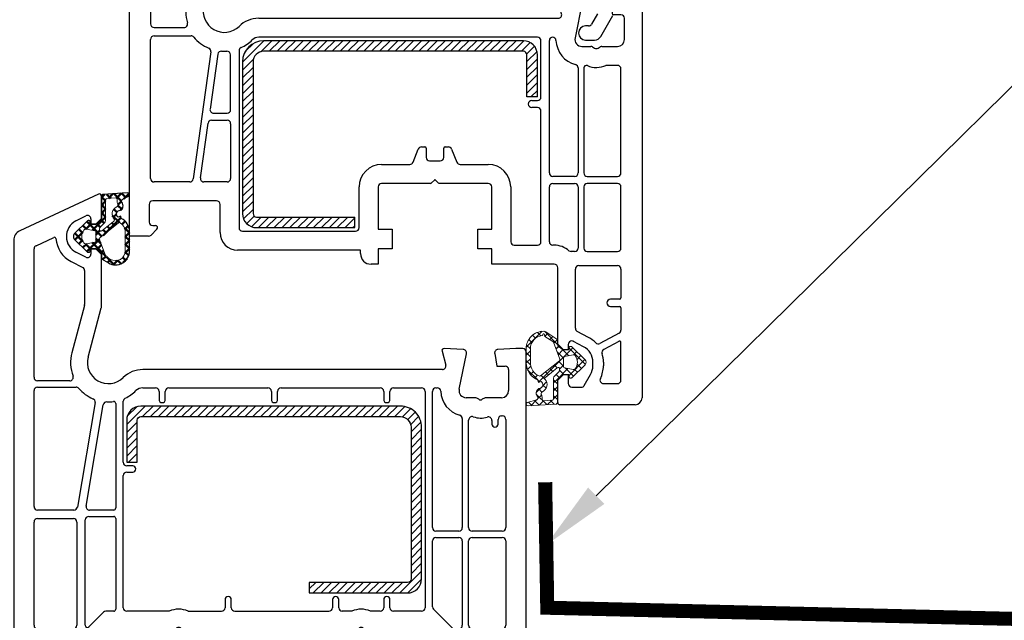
# Model space of a CAD drawing. Header units: millimetres. Extents: x -1427 to 15787, y -1578 to 5789.
# Tile 41 of 152: x 1287 to 1302, y -626 to -618. Entities that reach past the tile are written whole.
import ezdxf
from ezdxf import colors
from ezdxf.entities.mleader import LeaderData, LeaderLine
from ezdxf.math import Vec2, Vec3

# ---------------------------------------------------------------- set-up
doc = ezdxf.new("R2010")
doc.units = ezdxf.units.MM
doc.linetypes.add('AUSGEZOGEN', pattern=[0])
for name, color, linetype in [('1', 7, 'Continuous'), ('10TNR-01', 7, 'AUSGEZOGEN'), ('listwa', 5, 'Continuous')]:
    doc.layers.add(name, color=color, linetype=linetype)
for name, color, linetype, lineweight in [('A_wymiary', 7, 'Continuous', 5), ('AM_0', 7, 'Continuous', 50), ('AT_1_2_WYMIARY_I_OPISY', 1, 'Continuous', 5)]:
    doc.layers.add(name, color=color, linetype=linetype, lineweight=lineweight)
doc.styles.add('SIMPLEX', font='simplex.shx', dxfattribs={"width": 0.77})

# ---------------------------------------------------------------- blocks, each defined once
blk = doc.blocks.new('HP122')
for p, q in [((61.39, 73), (0, 73)), ((0, 73), (0, 70.1)), ((67.97, 60.93), (62.74, 72.13)), ((1.39, 70.2), (3, 70.2)), ((3.5, 69.7), (3.5, 63)), ((6.1, 64.5), (6.1, 69.6)), ((6.6, 70.1), (21.3, 70.1)), ((21.8, 69.6), (21.8, 64.5)), ((23, 64.42), (23, 69.6)), ((23.5, 70.1), (40, 70.1)), ((40.5, 69.6), (40.5, 64.11)), ((41.4, 65.01), (41.4, 69.6)), ((41.9, 70.1), (60.18, 70.1)), ((60.63, 69.81), (61.81, 67.27)), ((52.11, 62.92), (45.4, 64.72)), ((58.39, 64.82), (57.55, 63.17)), ((21.3, 64), (6.6, 64)), ((38.31, 61.41), (23.42, 63.93)), ((59, 62.73), (59.72, 64.14)), ((64.18, 64.14), (64.89, 62.73)), ((0, 62.6), (0, 60.44)), ((3, 62.5), (1.39, 62.5)), ((8.45, 60.22), (6.39, 62.29)), ((6.6, 62.8), (21.6, 62.8)), ((22.1, 62.3), (22.1, 58.75)), ((23, 58.75), (23, 62.19)), ((23.58, 62.68), (37.99, 60.24)), ((44.78, 62.4), (51.8, 60.52)), ((57.1, 62.9), (52.24, 62.9)), ((60.2, 62), (59.45, 62)), ((60.2, 61.3), (60.2, 62)), ((64.45, 62), (63.7, 62)), ((63.7, 62), (63.7, 61.3)), ((2.5, 60.5), (4.5, 60.5)), ((4.5, 60.5), (6, 59)), ((51.92, 60.5), (59.4, 60.5)), ((59.4, 60.5), (60.2, 61.3)), ((63.7, 61.3), (64.5, 60.5)), ((64.5, 60.5), (67.7, 60.5)), ((0.5, 59.58), (1.5, 59)), ((1.5, 59), (2, 59)), ((2, 59), (2, 60)), ((6, 59), (6, 50.29)), ((8.6, 58.75), (8.6, 59.87)), ((21.8, 58.45), (8.9, 58.45)), ((38.15, 58.45), (23.3, 58.45)), ((8.6, 50.83), (8.6, 56.9)), ((9.1, 57.4), (27.9, 57.4)), ((28.4, 56.9), (28.4, 56.05)), ((29.3, 56.05), (29.3, 56.9)), ((29.8, 57.4), (38.48, 57.4)), ((40.4, 54.6), (40.4, 52.8)), ((43, 11.94), (43, 54.6)), ((39.9, 52.3), (38.75, 52.3)), ((38.75, 51.4), (39.9, 51.4)), ((40.4, 50.9), (40.4, 36.8)), ((6.07, 50.04), (6.23, 49.75)), ((6.23, 49.25), (6.07, 48.96)), ((6, 48.71), (6, 38)), ((8.6, 48.17), (8.6, 43.4)), ((10.25, 42.9), (9.1, 42.9)), ((8.6, 41.5), (8.6, 28.1)), ((9.1, 42), (10.25, 42)), ((1.5, 40), (0.5, 39.42)), ((2, 40), (1.5, 40)), ((2, 38), (2, 40)), ((0, 38.56), (0, 37.29)), ((0.07, 37.04), (0.23, 36.75)), ((5.5, 37.5), (2.5, 37.5)), ((0, 35.71), (0, 34.44)), ((0.23, 36.25), (0.07, 35.96)), ((2.5, 35.5), (5.5, 35.5)), ((39.9, 36.3), (38.75, 36.3)), ((38.75, 35.4), (39.9, 35.4)), ((2, 33), (2, 35)), ((6, 35), (6, 24.29)), ((40.4, 34.9), (40.4, 20.8)), ((0.5, 33.58), (1.5, 33)), ((1.5, 33), (2, 33)), ((10.25, 27.6), (9.1, 27.6)), ((9.1, 26.7), (10.25, 26.7)), ((8.6, 24.83), (8.6, 26.2)), ((6.07, 24.04), (6.23, 23.75)), ((6, 22.71), (6, 14)), ((6.23, 23.25), (6.07, 22.96)), ((8.6, 20.8), (8.6, 22.17)), ((10.25, 20.3), (9.1, 20.3)), ((39.9, 20.3), (38.75, 20.3)), ((8.6, 14.9), (8.6, 18.9)), ((9.1, 19.4), (10.25, 19.4)), ((38.75, 19.4), (39.9, 19.4)), ((40.4, 18.9), (40.4, 14.9)), ((39.9, 14.4), (9.1, 14.4)), ((1.5, 14), (0.5, 13.42)), ((2, 14), (1.5, 14)), ((2, 13), (2, 14)), ((6, 14), (4.5, 12.5)), ((6.19, 10.51), (8.88, 13.2)), ((9.23, 13.35), (18.6, 13.35)), ((19.1, 12.85), (19.1, 9.6)), ((20, 9.6), (20, 12.85)), ((20.5, 13.35), (39.9, 13.35)), ((40.4, 12.85), (40.4, 12.66)), ((0, 12.56), (0, 10.4)), ((4.5, 12.5), (2.5, 12.5)), ((45.62, 11.99), (43.63, 11.46)), ((45.86, 8.97), (46, 11.68)), ((1.39, 10.5), (3, 10.5)), ((3.5, 10), (3.5, 3.3)), ((6.1, 9.6), (6.1, 10.3)), ((18.6, 9.1), (6.6, 9.1)), ((36.03, 9.1), (20.5, 9.1)), ((39, 7.29), (39, 8.56)), ((40.2, 9.54), (45.26, 8.51)), ((6.1, 3.4), (6.1, 7.7)), ((6.6, 8.2), (18.6, 8.2)), ((19.1, 7.7), (19.1, 3.4)), ((20, 3.4), (20, 7.7)), ((20.5, 8.2), (35.81, 8.2)), ((38.77, 6.75), (38.93, 7.04)), ((38.93, 5.96), (38.77, 6.25)), ((39, 3.5), (39, 5.71)), ((35.77, 4.9), (35.25, 4.9)), ((45.28, 4.49), (43.5, 4.18)), ((0, 2.9), (0, 0)), ((18.6, 2.9), (6.6, 2.9)), ((35.9, 2.9), (20.5, 2.9)), ((35.25, 4), (35.9, 4)), ((36.4, 3.5), (36.4, 3.4)), ((36.4, 3.4), (36.4, 3.4)), ((43.5, 4.18), (43.5, 3)), ((46, 1.5), (45.87, 4.03)), ((3, 2.8), (1.39, 2.8)), ((43, 2.5), (40, 2.5)), ((46, 0.5), (46, 1.5)), ((0, 0), (45.5, 0))]:
    blk.add_line(p, q)
for centre, radius, start, end in [((61.39, 71.5), 1.5, 25, 90), ((1.39, 70), 0.2, 90, 172.8198), ((3, 69.7), 0.5, 0, 90), ((0.6, 70.1), 0.6, 180, 352.8198), ((6.6, 69.6), 0.5, 90, 180), ((21.3, 69.6), 0.5, 0, 90), ((23.5, 69.6), 0.5, 90, 180), ((40, 69.6), 0.5, 0, 90), ((41.9, 69.6), 0.5, 90, 180), ((60.18, 69.6), 0.5, 25, 90), ((61.95, 63), 4, 94.3446, 152.9883), ((61.63, 67.19), 0.2, 274.3446, 25), ((41.9, 65.01), 0.5, 180, 290.8506), ((44, 59.5), 5.4, 75, 110.8506), ((61.95, 63), 2.5, 91.6783, 152.9883), ((61.95, 63), 2.5, 27.0117, 91.6783), ((0.6, 62.6), 0.6, 7.1802, 180), ((6.6, 64.5), 0.5, 180, 270), ((21.3, 64.5), 0.5, 270, 0), ((23.5, 64.42), 0.5, 180, 260.3814), ((44, 59.5), 5.6, 130.9756, 156.8456), ((40, 64.11), 0.5, 310.9756, 0), ((57.1, 63.4), 0.5, 270, 332.9883), ((1.39, 62.7), 0.2, 187.1802, 270), ((3, 63), 0.5, 270, 0), ((6.6, 62.5), 0.3, 90, 225), ((21.6, 62.3), 0.5, 0, 90), ((23.5, 62.19), 0.5, 80.3814, 180), ((44, 59.5), 3, 75, 224.4153), ((52.24, 63.4), 0.5, 255, 270), ((59.45, 62.5), 0.5, 152.9883, 270), ((64.45, 62.5), 0.5, 270, 27.0117), ((1, 60.44), 1, 180, 240), ((2.5, 60), 0.5, 90, 180), ((38.39, 61.9), 0.5, 260.3814, 336.8456), ((51.92, 61), 0.5, 255, 270), ((67.7, 60.8), 0.3, 270, 25), ((8.1, 59.87), 0.5, 360, 45), ((37.91, 59.75), 0.5, 357.6547, 80.3814), ((44, 59.5), 5.6, 177.6547, 187.3031), ((8.9, 58.75), 0.3, 180, 270), ((21.8, 58.75), 0.3, 270, 0), ((23.3, 58.75), 0.3, 180, 270), ((38.15, 58.75), 0.3, 270, 7.3031), ((9.1, 56.9), 0.5, 90, 180), ((27.9, 56.9), 0.5, 360, 90), ((29.8, 56.9), 0.5, 90, 180), ((38.48, 56.9), 0.5, 25.2285, 90), ((44, 59.5), 5.6, 205.2285, 224.4153), ((39, 54.6), 4, 360, 44.4153), ((28.85, 56.05), 0.45, 180, 360), ((39, 54.6), 1.4, 360, 44.4153), ((38.75, 51.85), 0.45, 90, 270), ((39.9, 52.8), 0.5, 270, 360), ((5.8, 49.5), 3.1, 334.5854, 25.4146), ((39.9, 50.9), 0.5, 360, 90), ((6.5, 50.29), 0.5, 180, 210), ((5.8, 49.5), 0.5, 330, 30), ((6.5, 48.71), 0.5, 150, 180), ((9.1, 43.4), 0.5, 180, 270), ((10.25, 42.45), 0.45, 270, 90), ((9.1, 41.5), 0.5, 90, 180), ((1, 38.56), 1, 120, 180), ((2.5, 38), 0.5, 180, 270), ((5.5, 38), 0.5, 270, 0), ((0.5, 37.29), 0.5, 180, 210), ((-0.2, 36.5), 0.5, 330, 30), ((39.9, 36.8), 0.5, 270, 0), ((0.5, 35.71), 0.5, 150, 180), ((2.5, 35), 0.5, 90, 180), ((5.5, 35), 0.5, 0, 90), ((38.75, 35.85), 0.45, 90, 270), ((39.9, 34.9), 0.5, 0, 90), ((1, 34.44), 1, 180, 240), ((9.1, 28.1), 0.5, 180, 270), ((9.1, 26.2), 0.5, 90, 180), ((10.25, 27.15), 0.45, 270, 90), ((6.5, 24.29), 0.5, 180, 210), ((5.8, 23.5), 3.1, 334.5854, 25.4146), ((6.5, 22.71), 0.5, 150, 180), ((5.8, 23.5), 0.5, 330, 30), ((9.1, 20.8), 0.5, 180, 270), ((10.25, 19.85), 0.45, 270, 90), ((38.75, 19.85), 0.45, 90, 270), ((39.9, 20.8), 0.5, 270, 360), ((9.1, 18.9), 0.5, 90, 180), ((39.9, 18.9), 0.5, 360, 90), ((9.1, 14.9), 0.5, 180, 270), ((39.9, 14.9), 0.5, 270, 360), ((1, 12.56), 1, 120, 180), ((2.5, 13), 0.5, 180, 270), ((9.23, 12.85), 0.5, 90, 135), ((18.6, 12.85), 0.5, 360, 90), ((20.5, 12.85), 0.5, 90, 180), ((39.9, 12.85), 0.5, 0, 90), ((39.9, 12.66), 0.5, 271.3976, 360), ((40, 8.56), 3.6, 91.3976, 165.2974), ((43.5, 11.94), 0.5, 180, 285), ((45.7, 11.7), 0.3, 357, 105), ((0.6, 10.4), 0.6, 180, 352.8198), ((1.39, 10.3), 0.2, 90, 172.8198), ((3, 10), 0.5, 0, 90), ((6.4, 10.3), 0.3, 135, 180), ((6.6, 9.6), 0.5, 180, 270), ((18.6, 9.6), 0.5, 270, 360), ((20.5, 9.6), 0.5, 180, 270), ((36.03, 9.6), 0.5, 270, 345.2974), ((40, 8.56), 1, 78.5, 180), ((45.36, 9), 0.5, 258.5, 357), ((6.6, 7.7), 0.5, 90, 180), ((18.6, 7.7), 0.5, 0, 90), ((20.5, 7.7), 0.5, 90, 180), ((35.81, 7.7), 0.5, 340.5288, 90), ((39.2, 6.5), 3.1, 160.5288, 197.7916), ((38.5, 7.29), 0.5, 330, 0), ((39.2, 6.5), 0.5, 150, 210), ((38.5, 5.71), 0.5, 0, 30), ((35.25, 4.45), 0.45, 90, 270), ((35.77, 5.4), 0.5, 270, 17.7916), ((45.37, 4), 0.5, 3, 100), ((0.6, 2.9), 0.6, 7.1802, 180), ((1.39, 3), 0.2, 187.1802, 270), ((3, 3.3), 0.5, 270, 0), ((6.6, 3.4), 0.5, 180, 270), ((18.6, 3.4), 0.5, 270, 0), ((20.5, 3.4), 0.5, 180, 270), ((35.9, 3.5), 0.5, 0, 90), ((35.9, 3.4), 0.5, 270, 0), ((40, 3.5), 1, 180, 270), ((43, 3), 0.5, 270, 360), ((45.5, 0.5), 0.5, 270, 0)]:
    blk.add_arc(centre, radius, start, end)
blk = doc.blocks.new('hp172')
for p, q in [((0, -2.72), (0, 0)), ((0, 0), (49.39, 0)), ((50.74, -0.87), (55.97, -12.07)), ((4.5, -2.8), (2, -2.8)), ((0.99, -3.91), (0.15, -3.07)), ((1.5, -3.3), (1.5, -3.7)), ((5, -12.4), (5, -3.3)), ((7.7, -8.57), (7.7, -3.5)), ((8.2, -3), (28, -3)), ((28.5, -3.5), (28.5, -8.76)), ((29.7, -3.5), (29.7, -7.78)), ((48.11, -3), (30.2, -3)), ((49.71, -5.74), (48.56, -3.29)), ((33.42, -8.19), (40.12, -9.98)), ((45.56, -9.73), (46.42, -8.12)), ((26.21, -11.6), (8.13, -9.06)), ((47.74, -8.83), (46.98, -10.27)), ((52.92, -10.27), (52.16, -8.83)), ((7.7, -13.9), (7.7, -10.59)), ((8.27, -10.09), (16.07, -11.19)), ((39.8, -12.48), (32.78, -10.6)), ((40.25, -10), (45.12, -10)), ((47.42, -11), (48.2, -11)), ((48.2, -11), (48.2, -11.7)), ((51.7, -11.7), (51.7, -11)), ((51.7, -11), (52.48, -11)), ((16.5, -11.68), (16.5, -13.9)), ((17.5, -11.96), (17.5, -13.9)), ((25.89, -12.57), (18.07, -11.47)), ((47.4, -12.5), (39.92, -12.5)), ((48.2, -11.7), (47.4, -12.5)), ((52.5, -12.5), (51.7, -11.7)), ((55.7, -12.5), (52.5, -12.5)), ((0.5, -12.9), (4.5, -12.9)), ((-2, -32.9), (-2, -15.4)), ((16, -14.4), (8.2, -14.4)), ((18, -14.4), (25.81, -14.4)), ((0.7, -16.1), (0.7, -32.2)), ((26.37, -15.6), (1.2, -15.6)), ((28.3, -58.1), (28.3, -18.4)), ((31, -18.4), (31, -61.06)), ((-2.5, -32.9), (-2, -32.9)), ((1.2, -32.7), (7, -32.7)), ((-4, -35.4), (-4, -34.4)), ((-1.8, -35.4), (-4, -35.4)), ((-1.8, -37.4), (-1.8, -35.4)), ((7, -35.4), (1, -35.4)), ((1, -35.4), (1, -37.4)), ((7.5, -42.88), (7.5, -35.9)), ((10.2, -35.9), (10.2, -39.91)), ((1, -37.4), (-1.8, -37.4)), ((10.51, -40.38), (12.39, -41.12)), ((12.7, -41.59), (12.7, -42.05)), ((7.97, -43.43), (7.56, -43.02)), ((10.7, -42.75), (10.7, -44.25)), ((12.5, -42.25), (11.2, -42.25)), ((7.5, -51.1), (7.5, -44.12)), ((7.56, -43.98), (7.96, -43.58)), ((11.2, -44.75), (12.5, -44.75)), ((12.39, -45.88), (10.51, -46.62)), ((12.7, -44.95), (12.7, -45.41)), ((10.2, -47.09), (10.2, -51.1)), ((-1.8, -51.6), (-1.8, -49.6)), ((-1.8, -49.6), (1, -49.6)), ((1, -49.6), (1, -51.6)), ((-4, -60.5), (-4, -51.6)), ((-4, -51.6), (-1.8, -51.6)), ((1, -51.6), (7, -51.6)), ((7, -54.3), (-0.8, -54.3)), ((-1.3, -54.8), (-1.3, -58.1)), ((18.3, -58.1), (18.3, -57.3)), ((19.3, -57.3), (19.3, -58.1)), ((-0.8, -58.6), (17.8, -58.6)), ((19.8, -58.6), (27.8, -58.6)), ((-1.3, -60.5), (-1.3, -60.3)), ((-0.8, -59.8), (7, -59.8)), ((7.5, -60.3), (7.5, -63.4)), ((8.5, -63.4), (8.5, -60.3)), ((9, -59.8), (27.83, -59.8)), ((-24, -72), (-24, -61.3)), ((-23.7, -61), (-20.5, -61)), ((-20.5, -61), (-19.7, -61.8)), ((-16.2, -61.8), (-15.4, -61)), ((-15.4, -61), (-4.5, -61)), ((31.63, -61.54), (33.62, -61.01)), ((34, -61.32), (33.86, -64.03)), ((-21.5, -63), (-21.5, -64.34)), ((-19.7, -62.5), (-21, -62.5)), ((-19.7, -61.8), (-19.7, -62.5)), ((-16.2, -62.5), (-16.2, -61.8)), ((-15.66, -62.5), (-16.2, -62.5)), ((-15.42, -62.5), (-15.66, -62.5)), ((-2.2, -63.4), (-2.2, -62.92)), ((-15.74, -64.67), (-14.98, -63.23)), ((-14.42, -65.38), (-13.56, -63.77)), ((-13.12, -63.5), (-4.7, -63.5)), ((-4.2, -64), (-4.2, -69.5)), ((7, -63.9), (-1.7, -63.9)), ((23.93, -63.9), (9, -63.9)), ((27, -64.44), (27, -65.71)), ((33.26, -64.49), (28.2, -63.46)), ((-21.25, -64.77), (-19.7, -65.67)), ((-2.2, -65.2), (-2.2, -69.5)), ((7, -64.7), (-1.7, -64.7)), ((7.5, -69.5), (7.5, -65.2)), ((8.5, -65.2), (8.5, -69.5)), ((23.93, -64.7), (9, -64.7)), ((-18.45, -66), (-17.95, -66)), ((-13.83, -69.73), (-15.29, -66.99)), ((26.93, -65.96), (26.77, -66.25)), ((26.77, -66.75), (26.93, -67.04)), ((27, -67.29), (27, -69.5)), ((-21, -67.51), (-21, -69.5)), ((-17.95, -67.5), (-18.45, -67.5)), ((-14.98, -69.71), (-16.12, -67.55)), ((-10, -68.5), (-10, -69.8)), ((-9, -69.8), (-9, -68.5)), ((24.3, -69.5), (24.3, -67.85)), ((31.5, -68.82), (33.28, -68.51)), ((-20.5, -70), (-15.15, -70)), ((-10.2, -70), (-13.39, -70)), ((-4.7, -70), (-8.8, -70)), ((-1.7, -70), (7, -70)), ((9, -70), (23.8, -70)), ((31.5, -70), (31.5, -68.82)), ((33.87, -68.97), (34, -71.5)), ((28, -70.5), (31, -70.5)), ((34, -71.5), (34, -72.5)), ((33.5, -73), (-23, -73))]:
    blk.add_line(p, q)
for centre, radius, start, end in [((49.39, -1.5), 1.5, 25, 90), ((0.5, -2.72), 0.5, 180, 225), ((2, -3.3), 0.5, 90, 180), ((4.5, -3.3), 0.5, 0, 90), ((1.2, -3.7), 0.3, 225, 360), ((8.2, -3.5), 0.5, 90, 180), ((28, -3.5), 0.5, 0, 90), ((30.2, -3.5), 0.5, 90, 180), ((48.11, -3.5), 0.5, 25, 90), ((49.95, -10), 4, 95.7956, 152.0424), ((49.52, -5.82), 0.2, 275.7956, 25), ((30.2, -7.78), 0.5, 180, 287.4576), ((32, -13.5), 5.5, 75, 107.4576), ((49.95, -10), 2.5, 27.9576, 152.0424), ((8.2, -8.57), 0.5, 180, 262), ((32, -13.5), 5.7, 130.1778, 157.2903), ((28, -8.76), 0.5, 310.1778, 0), ((45.12, -9.5), 0.5, 270, 332.0424), ((8.2, -10.59), 0.5, 82, 180), ((16, -11.68), 0.5, 0, 82), ((32, -13.5), 3, 75, 224.4153), ((40.25, -9.5), 0.5, 255, 270), ((47.42, -10.5), 0.5, 152.0424, 270), ((52.48, -10.5), 0.5, 270, 27.9576), ((4.5, -12.4), 0.5, 270, 0), ((18, -11.96), 0.5, 82, 180), ((25.82, -13.06), 0.5, 355.9369, 82), ((26.28, -11.11), 0.5, 262, 337.2903), ((39.92, -12), 0.5, 255, 270), ((55.7, -12.2), 0.3, 270, 0), ((55.7, -12.2), 0.3, 360, 25), ((55.7, -12.2), 0.3, 360, 25), ((0.5, -15.4), 2.5, 90, 180), ((8.2, -13.9), 0.5, 180, 270), ((16, -13.9), 0.5, 270, 0), ((18, -13.9), 0.5, 180, 270), ((25.81, -13.9), 0.5, 270, 3.6991), ((32, -13.5), 5.7, 175.9369, 183.6991), ((1.2, -16.1), 0.5, 90, 180), ((26.37, -16.1), 0.5, 24.7939, 90), ((32, -13.5), 5.7, 204.7939, 224.4153), ((27, -18.4), 4, 0, 44.4153), ((27, -18.4), 1.3, 0, 44.4153), ((1.2, -32.2), 0.5, 180, 270), ((-2.5, -34.4), 1.5, 90, 180), ((7, -35.9), 3.2, 0, 90), ((7, -35.9), 0.5, 0, 90), ((10.7, -39.91), 0.5, 180, 248.1986), ((12.2, -41.59), 0.5, 0, 68.1986), ((12.5, -42.05), 0.2, 270, 0), ((7.7, -42.88), 0.2, 180, 225), ((7.9, -43.5), 0.101, 0, 45), ((11.2, -42.75), 0.5, 90, 180), ((7.7, -44.12), 0.2, 134.9411, 180), ((7.9, -43.5), 0.102, 309.8452, 0.174), ((11.2, -44.25), 0.5, 180, 270), ((12.5, -44.95), 0.2, 0, 90), ((12.2, -45.41), 0.5, 291.8014, 0), ((10.7, -47.09), 0.5, 111.8014, 180), ((7, -51.1), 0.5, 270, 0), ((7, -51.1), 3.2, 270, 0), ((-0.8, -54.8), 0.5, 90, 180), ((18.8, -57.3), 0.5, 90, 180), ((18.8, -57.3), 0.5, 0, 90), ((-0.8, -58.1), 0.5, 180, 270), ((17.8, -58.1), 0.5, 270, 0), ((19.8, -58.1), 0.5, 180, 270), ((27.8, -58.1), 0.5, 270, 0), ((-0.8, -60.3), 0.5, 90, 180), ((7, -60.3), 0.5, 0, 90), ((9, -60.3), 0.5, 90, 180), ((27.83, -60.27), 0.471, 272.349, 90), ((-23.7, -61.3), 0.3, 90, 180), ((-4.5, -60.5), 0.5, 270, 0), ((-4.5, -60.5), 3.2, 319.1791, 0), ((28, -64.44), 3.7, 92.349, 165.6859), ((31.5, -61.06), 0.5, 180, 285), ((33.7, -61.3), 0.3, 90, 105), ((33.7, -61.3), 0.3, 1.8115, 90), ((33.7, -61.3), 0.3, 357, 1.8115), ((-21, -63), 0.5, 90, 180), ((-15.42, -63), 0.5, 0, 90), ((-15.42, -63), 0.5, 332, 360), ((-1.7, -62.92), 0.5, 139.1791, 180), ((-21, -64.34), 0.5, 180, 240), ((-13.12, -64), 0.5, 90, 152), ((-4.7, -64), 0.5, 0, 90), ((-1.7, -63.4), 0.5, 180, 270), ((7, -63.4), 0.5, 270, 0), ((9, -63.4), 0.5, 180, 270), ((23.93, -63.4), 0.5, 270, 345.6859), ((28, -64.44), 1, 78.5, 180), ((33.36, -64), 0.5, 258.5, 270), ((33.36, -64), 0.5, 270, 357), ((-18.45, -63.5), 2.5, 240, 270), ((-17.95, -63.5), 2.5, 270, 332), ((-17.95, -63.5), 4, 313.6523, 332), ((-1.7, -65.2), 0.5, 90, 180), ((7, -65.2), 0.5, 0, 90), ((9, -65.2), 0.5, 90, 180), ((23.93, -65.07), 0.368, 336.3364, 90), ((27.2, -66.5), 3.2, 156.3364, 205.0078), ((26.5, -65.71), 0.5, 330, 0), ((-20.5, -67.51), 0.5, 62.8868, 180), ((-18.45, -63.5), 4, 242.8868, 270), ((-17.95, -63.5), 4, 270, 287.931), ((-16.57, -67.78), 0.5, 28, 107.931), ((-14.85, -66.76), 0.5, 133.6523, 208), ((27.2, -66.5), 0.5, 150, 210), ((26.5, -67.29), 0.5, 0, 30), ((-9.5, -68.5), 0.5, 90, 180), ((-9.5, -68.5), 0.5, 0, 90), ((33.37, -69), 0.5, 90, 100), ((33.37, -69), 0.5, 3, 90), ((-20.5, -69.5), 0.5, 180, 270), ((-15.15, -69.8), 0.2, 270, 28), ((-13.39, -69.5), 0.5, 208, 270), ((-10.2, -69.8), 0.2, 270, 0), ((-8.8, -69.8), 0.2, 180, 270), ((-4.7, -69.5), 0.5, 270, 0), ((-1.7, -69.5), 0.5, 180, 270), ((7, -69.5), 0.5, 270, 0), ((9, -69.5), 0.5, 180, 270), ((23.8, -69.5), 0.5, 270, 360), ((28, -69.5), 1, 180, 270), ((31, -70), 0.5, 270, 0), ((-23, -72), 1, 180, 270), ((33.5, -72.5), 0.5, 270, 360)]:
    blk.add_arc(centre, radius, start, end)
blk = doc.blocks.new('vs102')
for p, q in [((5, 42), (-16.6, 42)), ((-18.6, 40), (-18.6, 26)), ((-17.1, 40), (-17.1, 26)), ((5, 40.5), (-16.6, 40.5)), ((6.5, 2), (6.5, 39)), ((8, 2), (8, 39)), ((-18.6, 26), (-17.1, 26)), ((0, 0), (0, 1.5)), ((0, 1.5), (6, 1.5)), ((0, 0), (6, 0))]:
    blk.add_line(p, q)
for centre, radius, start, end in [((-16.6, 40), 2, 90, 180), ((5, 39), 3, 0, 90), ((-16.6, 40), 0.5, 90, 180), ((5, 39), 1.5, 0, 90), ((6, 2), 0.5, 270, 0), ((6, 2), 2, 270, 0)]:
    blk.add_arc(centre, radius, start, end)
blk = doc.blocks.new('A$C9be35ea3')
at = {"layer": '10TNR-01'}
h = blk.add_hatch(dxfattribs=at)
h.set_pattern_fill('ANSI37', color=256, scale=0.25, style=0)
h.set_pattern_definition([(45, (-109.0201, 51.3034), (-0.561266, 0.561266), []), (135, (-109.0201, 51.3034), (-0.561266, -0.561266), [])])
h.paths.add_polyline_path([(267.825, 160.844, 0.3858048), (268.009, 161.039), (268.009, 164.456), (268.675, 165.013, -0.1989124), (268.771, 165.048), (269.459, 165.048), (269.509, 165.048), (269.509, 165.04, -0.3178372), (269.609, 164.898), (269.609, 164.698, 0.5773503), (269.834, 164.568, 0.3094806), (270.003, 164.581), (271.898, 166.442, 0.4196407), (271.898, 167.155), (270.028, 168.991, 0.2898781), (269.819, 169.036, 0.5393308), (269.609, 168.898), (269.609, 168.698, -0.3178372), (269.509, 168.557), (269.509, 168.548), (269.095, 168.548), (268.717, 168.548), (268.009, 169.14), (268.009, 169.998), (266.319, 171.105, 0.1453608), (265.991, 171.202, 0.4142136), (263.509, 168.72), (263.509, 168.248), (263.509, 166.707, 0.308694), (265.179, 164.26), (265.258, 163.911), (265.636, 164.042, -0.6921064), (265.477, 163.119, 0.5543799), (265.104, 161.918, -0.4967511), (265.037, 161.445), (263.636, 161.051, 0.241131), (263.509, 160.862), (263.509, 160.803, 0.3951431), (263.77, 160.583)])
h.paths.add_polyline_path([(265.775, 161.54, 0.1541), (265.712, 162.078, -0.499469), (265.903, 162.641, 0.4856911), (266.203, 164.344, -0.4298337), (266.227, 164.633), (267.937, 166.007, -0.6295754), (268.263, 165.851), (268.263, 165.716, -0.1992307), (268.145, 165.433), (267.579, 164.867, 0.1649872), (267.409, 164.521), (267.409, 161.598, -0.3916648), (267.224, 161.399), (265.988, 161.303, -0.4947735)], flags=16)
h.paths.add_polyline_path([(265.355, 164.836, -0.3024522), (264.109, 166.707), (264.109, 168.72, -0.3832506), (265.791, 170.591, 0.1704853), (265.86, 170.704), (265.863, 170.718, -1.0021059), (266.153, 170.655), (266.138, 170.583, 0.3104069), (266.181, 170.478), (267.369, 169.7), (268.292, 167.238, -0.323872), (268.23, 167.012), (265.557, 164.865, -0.2747973)], flags=16)
h.paths.add_polyline_path([(268.97, 165.993, -0.3571831), (268.809, 166.189), (268.809, 167.407, -0.3571831), (268.97, 167.603), (270.183, 167.848, -0.2791259), (270.475, 167.742, -0.1718015), (270.809, 166.798, -0.1718017), (270.475, 165.854, -0.2791256), (270.183, 165.749)], flags=16)
at = {"layer": 'AM_0'}
h = blk.add_hatch(dxfattribs=at)
h.set_pattern_fill('ANSI37', color=256, scale=0.25, style=0)
h.set_pattern_definition([(45, (-109.0201, -25.176), (-0.561266, 0.561266), []), (135, (-109.0201, -25.176), (-0.561266, -0.561266), [])])
h.paths.add_polyline_path([(205.839, 187.236), (205.76, 187.585), (205.382, 187.454, -0.6921064), (205.541, 188.376, 0.5673836), (205.894, 189.594, -0.46663), (206.175, 190.045), (206.885, 190.439, 0.8023046), (206.746, 190.907), (203.194, 190.647, 0.3858048), (203.009, 190.451), (203.009, 187.247), (203.009, 187.247), (203.009, 187.097, -0.2005175), (202.955, 186.994), (202.343, 186.482, -0.1989124), (202.247, 186.447), (201.559, 186.447), (201.509, 186.447), (201.509, 186.456, -0.3178372), (201.409, 186.597), (201.409, 186.797, 0.4142136), (201.259, 186.947), (201.109, 186.947, 0.1708663), (201.015, 186.914), (199.148, 185.082, 0.1756194), (199.009, 184.697, 0.1756163), (199.148, 184.313), (200.994, 182.501, 0.2224181), (201.109, 182.447), (201.259, 182.447, 0.4142136), (201.409, 182.597), (201.409, 182.797, -0.3178372), (201.509, 182.939), (201.509, 182.947), (202.209, 182.947), (202.247, 182.947, -0.1759538), (202.343, 182.912), (202.902, 182.445, -0.2220744), (203.009, 182.215), (203.009, 181.497), (204.009, 180.92, 0.5773503), (207.009, 182.652), (207.009, 185.381, 0.2889721)])
h.paths.add_polyline_path([(203.081, 185.489, -0.6295754), (202.756, 185.645), (202.756, 185.78, -0.1992307), (202.873, 186.063), (203.439, 186.629, 0.1649872), (203.609, 186.974), (203.61, 189.892, -0.3916647), (203.794, 190.092), (205.03, 190.187, -0.494774), (205.243, 189.951, 0.1540999), (205.307, 189.413, -0.4201735), (205.203, 188.897, 0.5132713), (204.815, 187.152, -0.4298337), (204.791, 186.863), (204.739, 186.821)], flags=16)
h.paths.add_polyline_path([(205.454, 186.625, -0.3089158), (205.679, 186.643, -0.2684499), (206.409, 185.381), (206.409, 182.652, -0.5773503), (204.309, 181.44), (203.637, 181.828), (202.726, 184.257, -0.323872), (202.788, 184.484)], flags=16)
h.paths.add_polyline_path([(202.209, 185.347), (202.209, 184.047, -0.3581409), (202.088, 183.9), (200.866, 183.654, -0.2865499), (200.519, 183.784, -0.1650794), (200.209, 184.697, -0.1650794), (200.519, 185.61, -0.2861847), (200.866, 185.74), (202.089, 185.494, -0.3571833)], flags=16)
at = {"layer": 'listwa'}
h = blk.add_hatch(dxfattribs=at)
h.set_pattern_fill('ANSI31', color=256, scale=0.25, style=0)
h.set_pattern_definition([(45, (383.6515, 71.5414), (-0.561266, 0.561266), [])])
h.paths.add_polyline_path([(226.109, 212.548, 0.4142136), (223.109, 209.548), (223.109, 187.948, 0.4142136), (225.109, 185.948), (239.109, 185.948), (239.109, 187.448), (225.109, 187.448, -0.4142136), (224.609, 187.948), (224.609, 209.548, -0.4142136), (226.109, 211.048), (263.109, 211.048, -0.4142136), (263.609, 210.548), (263.609, 204.548), (265.109, 204.548), (265.109, 210.548, 0.4142136), (263.109, 212.548)])
h = blk.add_hatch(dxfattribs=at)
h.set_pattern_fill('ANSI31', color=256, scale=0.25, style=0)
h.set_pattern_definition([(45, (-109.0201, -25.176), (-0.561266, 0.561266), [])])
h.paths.add_polyline_path([(208.609, 160.548, 0.4142136), (206.609, 158.548), (206.609, 152.548), (208.109, 152.548), (208.109, 158.548, -0.4142136), (208.609, 159.048), (245.609, 159.048, -0.4142136), (247.109, 157.548), (247.109, 135.948, -0.4142136), (246.609, 135.448), (232.609, 135.448), (232.609, 133.948), (246.609, 133.948, 0.4142136), (248.609, 135.948), (248.609, 157.548, 0.4142136), (245.609, 160.548)])
at = {"color": 7}
for p, q in [((201.509, 186.447), (202.209, 186.447)), ((201.509, 182.947), (202.209, 182.947))]:
    blk.add_line(p, q, dxfattribs=at)
for points in [[(205.243, 189.951, 0.1541), (205.307, 189.413, -0.4201735), (205.203, 188.897, 0.5132713), (204.815, 187.152, -0.4298337), (204.791, 186.863), (204.739, 186.821), (203.081, 185.489, -0.6295754), (202.756, 185.645), (202.756, 185.78, -0.1985936), (202.872, 186.062), (203.438, 186.628, 0.1652795), (203.609, 186.974), (203.61, 189.892, -0.391661), (203.794, 190.092), (205.03, 190.187, -0.4947733)], [(203.637, 181.828), (204.309, 181.44, 0.5773503), (206.409, 182.652), (206.409, 185.381, 0.2684499), (205.679, 186.643, 0.3089158), (205.454, 186.625), (202.788, 184.484, 0.323872), (202.726, 184.257)], [(200.865, 183.654), (202.089, 183.9, 0.356226), (202.209, 184.047), (202.209, 185.347, 0.3571833), (202.089, 185.494), (200.866, 185.74, 0.2861847), (200.519, 185.61, 0.1650794), (200.209, 184.697, 0.1650794), (200.519, 183.784, 0.2858196)], [(269.609, 164.898), (269.609, 164.698, 0.4142136), (269.759, 164.548), (269.909, 164.548, 0.1708663), (270.003, 164.581), (271.898, 166.442, 0.4196407), (271.898, 167.155), (270.028, 168.991, 0.1965103), (269.888, 169.048), (269.759, 169.048, 0.4142136), (269.609, 168.898), (269.609, 168.698, -0.4142136), (269.459, 168.548), (269.095, 168.548), (268.789, 168.548, -0.1759541), (268.661, 168.595), (268.081, 169.08, -0.2220741), (268.009, 169.234), (268.009, 169.998), (266.321, 171.103, 0.1465083), (265.991, 171.202, 0.4142136), (263.509, 168.72), (263.509, 168.248), (263.509, 166.707, 0.308694), (265.179, 164.26), (265.258, 163.911), (265.636, 164.042, -0.6921064), (265.477, 163.119, 0.5673836), (265.124, 161.897, -0.46663), (265.037, 161.445), (263.636, 161.051, 0.8050915), (263.777, 160.583), (267.825, 160.844, 0.3858048), (268.009, 161.039), (268.009, 164.386, -0.2220743), (268.063, 164.501), (268.675, 165.013, -0.1989124), (268.771, 165.048), (269.459, 165.048, -0.4142136)], [(264.109, 166.707, 0.3024522), (265.355, 164.836, 0.2747973), (265.557, 164.865), (268.23, 167.012, 0.323872), (268.292, 167.238), (267.392, 169.639, 0.1594217), (267.314, 169.736), (266.181, 170.478, -0.3104069), (266.138, 170.583), (266.153, 170.656, 0.9968901), (265.863, 170.719), (265.86, 170.704, -0.1704853), (265.791, 170.591, 0.3832506), (264.109, 168.72)], [(270.183, 167.848), (268.97, 167.603, 0.3571831), (268.809, 167.407), (268.809, 166.189, 0.3571831), (268.97, 165.993), (270.183, 165.749, 0.2791256), (270.475, 165.854, 0.1718017), (270.809, 166.798, 0.1718015), (270.475, 167.742, 0.2791259)], [(267.937, 166.007), (266.292, 164.685), (266.227, 164.633, 0.4298337), (266.203, 164.344, -0.5132713), (265.815, 162.599, 0.4201735), (265.712, 162.078, -0.1541), (265.775, 161.54, 0.4947733), (265.988, 161.303), (267.224, 161.399, 0.391661), (267.409, 161.598), (267.409, 164.521, -0.1649872), (267.579, 164.867), (268.145, 165.433, 0.1992307), (268.263, 165.716), (268.263, 165.851, 0.6295754)]]:
    blk.add_lwpolyline(points, format="xyb", close=True)
at = {"color": 3}
blk.add_arc((201.559, 186.597), 0.15, 250.52878, 269.9994, dxfattribs=at)
at = {"layer": '1', "color": 7}
blk.add_line((203.009, 187.247), (203.009, 190.447), dxfattribs=at)
at = {"layer": '10TNR-01'}
for p, q in [((273.668, 216.367), (272.824, 214.905)), ((274.123, 213.155), (275.855, 216.155)), ((272.391, 214.655), (271.956, 214.655)), ((271.956, 212.655), (273.257, 212.655))]:
    blk.add_line(p, q, dxfattribs=at)
blk.add_lwpolyline([(201.015, 186.914), (199.148, 185.082, 0.1756194), (199.009, 184.697, 0.1756163), (199.148, 184.313), (200.994, 182.501, 0.2224181), (201.109, 182.447), (201.259, 182.447, 0.4142136), (201.409, 182.597), (201.409, 182.797, -0.4142136), (201.559, 182.947), (202.247, 182.947, -0.175954), (202.343, 182.912), (202.902, 182.445, -0.2220739), (203.009, 182.215), (203.009, 181.497), (204.009, 180.92, 0.5773503), (207.009, 182.652), (207.009, 185.381, 0.2889721), (205.839, 187.236), (205.76, 187.585), (205.382, 187.454, -0.6921064), (205.541, 188.376, 0.5673836), (205.894, 189.594, -0.46663), (206.175, 190.045), (206.885, 190.439, 0.8050915), (206.745, 190.907), (203.194, 190.647, 0.391661), (203.009, 190.447), (203.009, 187.097, -0.2005161), (202.955, 186.994), (202.343, 186.482, -0.1989124), (202.247, 186.447), (201.559, 186.447), (201.509, 186.456, -0.3178372), (201.409, 186.597), (201.409, 186.797, 0.4142136), (201.259, 186.947), (201.109, 186.947, 0.1708663)], format="xyb", close=True, dxfattribs=at)
for centre, radius, start, end in [((271.956, 213.655), 1, 90, 270), ((272.391, 215.155), 0.5, 270, 330), ((273.257, 213.655), 1, 270, 330)]:
    blk.add_arc(centre, radius, start, end, dxfattribs=at)
at = {"layer": 'listwa'}
blk.add_lwpolyline([(247.109, 157.548), (247.109, 135.948, -0.4142136), (246.609, 135.448), (232.609, 135.448), (232.609, 133.948), (246.609, 133.948, 0.4142136), (248.609, 135.948), (248.609, 157.548, 0.4142136), (245.609, 160.548), (208.609, 160.548, 0.4142136), (206.609, 158.548), (206.609, 152.548), (208.109, 152.548), (208.109, 158.548, -0.4142136), (208.609, 159.048), (245.609, 159.048, -0.4142136)], format="xyb", close=True, dxfattribs=at)
at = {"layer": '10TNR-01', "rotation": 90}
blk.add_blockref('hp172', (207.009, 184.748), dxfattribs=at)
at = {"layer": '10TNR-01', "color": 0, "rotation": 90}
blk.add_blockref('HP122', (263.509, 122.748), dxfattribs=at)
at = {"layer": 'listwa', "rotation": 90}
blk.add_blockref('vs102', (265.109, 204.548), dxfattribs=at)

msp = doc.modelspace()

# ---------------------------------------------------------------- linework, layer by layer
at = {"layer": 'A_wymiary', "const_width": 0.2}
msp.add_lwpolyline([(1294.96711, -624.41728), (1294.99718, -626.2034), (1315.958, -626.7034), (1315.958, -631.4134), (1314.858, -631.4134), (1314.858, -628.67664)], dxfattribs=at)

# ---------------------------------------------------------------- block references
at = {"layer": 'A_wymiary', "xscale": 0.1, "yscale": 0.1, "zscale": 0.1}
msp.add_blockref('A$C9be35ea3', (1268.34627, -639.38823), dxfattribs=at)

# ---------------------------------------------------------------- leaders
at = {"layer": 'AT_1_2_WYMIARY_I_OPISY'}
ml = msp.add_multileader_mtext('Standard', dxfattribs=at)
ml.set_content('{\\C7;uszczelka silikonowa}', color=256, style='SIMPLEX')
ml.set_leader_properties()
ml.build(insert=Vec2(0, 0))
ml.multileader.update_dxf_attribs({"text_right_attachment_type": 6, "dogleg_length": 0.36, "arrow_head_size": 1})
ctx = ml.context
ctx.base_point, ctx.char_height, ctx.arrow_head_size, ctx.landing_gap_size, ctx.plane_origin = Vec3(1318.87876, -602.69425), 2, 1, 0.2, Vec3(1297.8756, -602.69425)
ctx.right_attachment = 6
notes = []
notes.append((ctx, [(0, (1, 1, 0), (1317.95916, -602.69425), (1, 0), 0.9196, [(0, [(1294.98214, -625.31034)], 0, [])])]))
ctx.mtext.insert, ctx.mtext.rotation, ctx.mtext.flow_direction = Vec3(1319.07876, -601.69425), 6.28318531, 5
for ctx, leaders in notes:
    for number, flags, end, landing, length, lines in leaders:
        leader = LeaderData()
        leader.index, (leader.has_last_leader_line, leader.has_dogleg_vector, leader.attachment_direction) = number, flags
        leader.last_leader_point, leader.dogleg_vector, leader.dogleg_length = Vec3(end), Vec3(landing), length
        for number, points, colour, breaks in lines:
            line = LeaderLine()
            line.index, line.vertices, line.color, line.breaks = number, Vec3.list(points), colors.encode_raw_color(colour), breaks
            leader.lines.append(line)
        ctx.leaders.append(leader)

doc.saveas('drawing.dxf')
